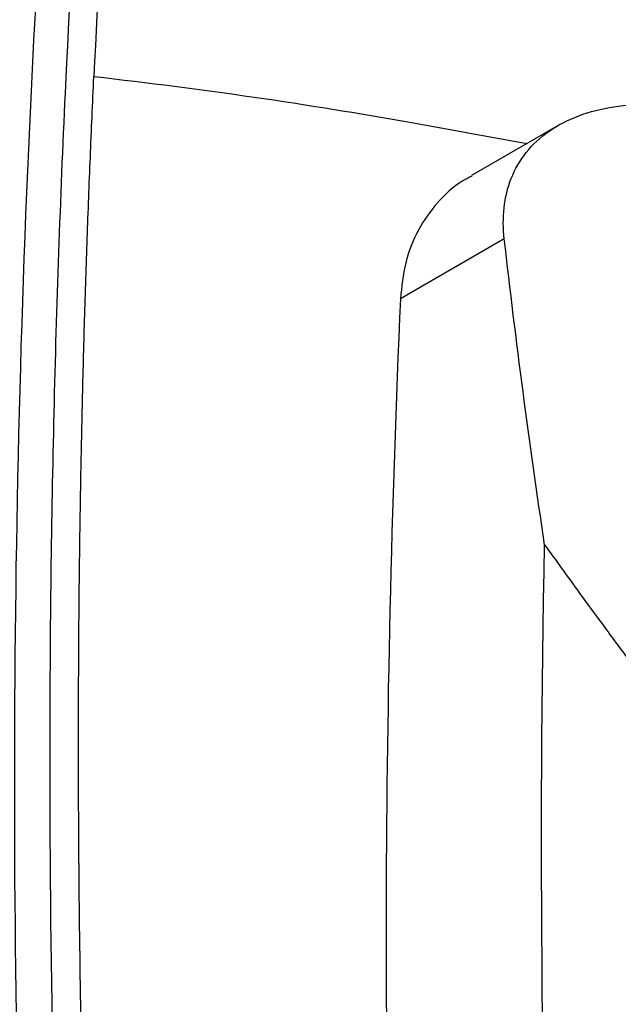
# Model space of a CAD drawing. Header units: millimetres. Extents: x 145 to 933, y -105 to 949.
# Tile 61 of 157: x 809 to 825, y 153 to 180. Entities that reach past the tile are written whole.
import ezdxf

# ---------------------------------------------------------------- set-up
doc = ezdxf.new("R2010")
doc.units = ezdxf.units.MM

msp = doc.modelspace()

# ---------------------------------------------------------------- linework, layer by layer
at = {"color": 7, "linetype": 'Continuous', "lineweight": 25}
for p, q in [((823.278, 177.045), (820.935, 175.692)), ((821.819, 173.974), (819.013, 172.354))]:
    msp.add_line(p, q, dxfattribs=at)
at = {"color": 7, "linetype": 'Continuous', "lineweight": 25, "flags": 128}
msp.add_lwpolyline([(819.265, 177.127), (822.23, 176.594), (822.434, 176.558)], dxfattribs=at)
at = {"color": 7, "linetype": 'Continuous', "lineweight": 25}
msp.add_arc((1204.297, 155.076), 385.67, 177.43223, 182.43042, dxfattribs=at)
for points, knots in [([(816.943, 229.009), (816.733, 228.014), (816.532, 227.013), (816.139, 225.003), (815.563, 221.977), (814.319, 214.839), (812.237, 200.253), (811.147, 187.244), (810.732, 178.365)], [0, 0, 0, 0, 0.0625, 0.0625, 0.125, 0.25, 0.5, 1, 1, 1, 1]), ([(814.087, 217.436), (813.559, 214.276), (813.077, 211.083), (812.204, 204.626), (811.813, 201.363), (810.78, 191.477), (810.274, 184.756), (809.954, 177.916)], [0, 0, 0, 0, 0.25, 0.25, 0.5, 0.5, 1, 1, 1, 1]), ([(813.119, 216.649), (811.185, 205.058), (809.866, 192.989), (808.472, 168.041), (808.398, 155.163), (808.946, 141.96)], [0, 0, 0, 0, 0.5, 0.5, 1, 1, 1, 1]), ([(808.839, 193.516), (806.582, 192.415), (801.82, 190.094), (795.52, 186.538), (789.748, 182.992), (786.441, 180.713), (784.788, 179.573)], [0, 0, 0, 0, 0.25956, 0.5475, 0.773749, 1, 1, 1, 1]), ([(807.454, 132.312), (807.626, 132.833), (807.973, 133.884), (808.502, 135.472), (809.044, 137.087), (809.592, 138.704), (810.006, 139.916), (810.257, 140.647), (810.348, 140.912), (810.469, 141.308), (810.609, 141.902), (810.68, 142.542), (810.685, 142.95), (810.678, 143.138), (810.673, 143.258), (810.665, 143.458), (810.653, 143.748), (810.639, 144.106), (810.625, 144.464), (810.58, 145.656), (810.446, 149.584), (810.352, 154.121), (810.319, 158.436), (810.315, 160.68), (810.323, 162.917), (810.343, 165.147), (810.376, 167.369), (810.422, 169.584), (810.48, 171.791), (810.551, 173.991), (810.634, 176.183), (810.699, 177.637), (810.732, 178.365)], [0, 0, 0, 0, 0.030446, 0.061437, 0.092974, 0.125056, 0.156321, 0.164137, 0.168038, 0.171917, 0.187328, 0.202868, 0.210653, 0.213204, 0.215118, 0.218468, 0.226284, 0.2341, 0.241916, 0.249732, 0.312266, 0.499829, 0.549846, 0.599863, 0.64988, 0.699897, 0.749914, 0.799931, 0.849949, 0.899966, 0.949983, 1, 1, 1, 1]), ([(809.954, 177.916), (809.82, 175.056), (809.719, 172.176), (809.58, 166.377), (809.544, 163.457), (809.53, 154.643), (809.651, 148.691), (809.901, 142.672)], [0, 0, 0, 0, 0.25, 0.25, 0.5, 0.5, 1, 1, 1, 1]), ([(821.819, 173.974), (821.787, 174.258), (821.783, 174.541), (821.844, 175.09), (821.907, 175.357), (822.107, 175.861), (822.243, 176.098), (822.585, 176.528), (822.792, 176.721), (823.268, 177.054), (823.538, 177.194), (824.126, 177.414), (824.445, 177.495), (825.114, 177.599), (825.464, 177.621), (826.179, 177.613), (826.543, 177.583), (826.906, 177.53)], [0, 0, 0, 0, 0.125, 0.125, 0.25, 0.25, 0.375, 0.375, 0.5, 0.5, 0.625, 0.625, 0.75, 0.75, 0.875, 0.875, 1, 1, 1, 1]), ([(820.945, 175.674), (820.863, 175.633), (820.498, 175.453), (819.995, 174.97), (819.467, 174.227), (819.118, 173.353), (819.048, 172.685), (819.013, 172.354)], [0, 0, 0, 0, 0.0689361, 0.3062167, 0.5340548, 0.7695322, 1, 1, 1, 1]), ([(822.909, 165.709), (823.063, 165.494), (823.377, 165.057), (823.859, 164.392), (824.423, 163.621), (825.08, 162.73), (826.064, 161.405), (827.065, 160.072), (828.06, 158.75), (828.556, 158.088), (828.804, 157.757)], [0, 0, 0, 0, 0.080817, 0.164149, 0.249998, 0.371104, 0.499995, 0.749997, 0.874998, 1, 1, 1, 1])]:
    msp.add_open_spline(points, degree=3, knots=knots, dxfattribs=at)
at = {"color": 8, "linetype": 'Continuous', "lineweight": 25}
msp.add_open_spline([(808.755, 192.963), (806.493, 191.859), (801.731, 189.535), (795.431, 185.979), (789.666, 182.439), (786.361, 180.164), (784.709, 179.027)], degree=3, knots=[0, 0, 0, 0, 0.260389, 0.548007, 0.774003, 1, 1, 1, 1], dxfattribs=at)
at = {"color": 7, "linetype": 'Continuous', "lineweight": 25}
for points in [[(807.323, 169.469), (807.608, 175.509), (808.092, 181.424), (808.8, 187.175)], [(810.732, 178.365), (813.657, 178.036), (816.506, 177.623), (819.265, 177.127)], [(822.909, 165.709), (822.495, 168.479), (822.132, 171.234), (821.819, 173.974)], [(824.899, 116.542), (823.24, 133.423), (822.575, 149.868), (822.909, 165.709)]]:
    msp.add_open_spline(points, degree=3, dxfattribs=at)

doc.saveas('drawing.dxf')
